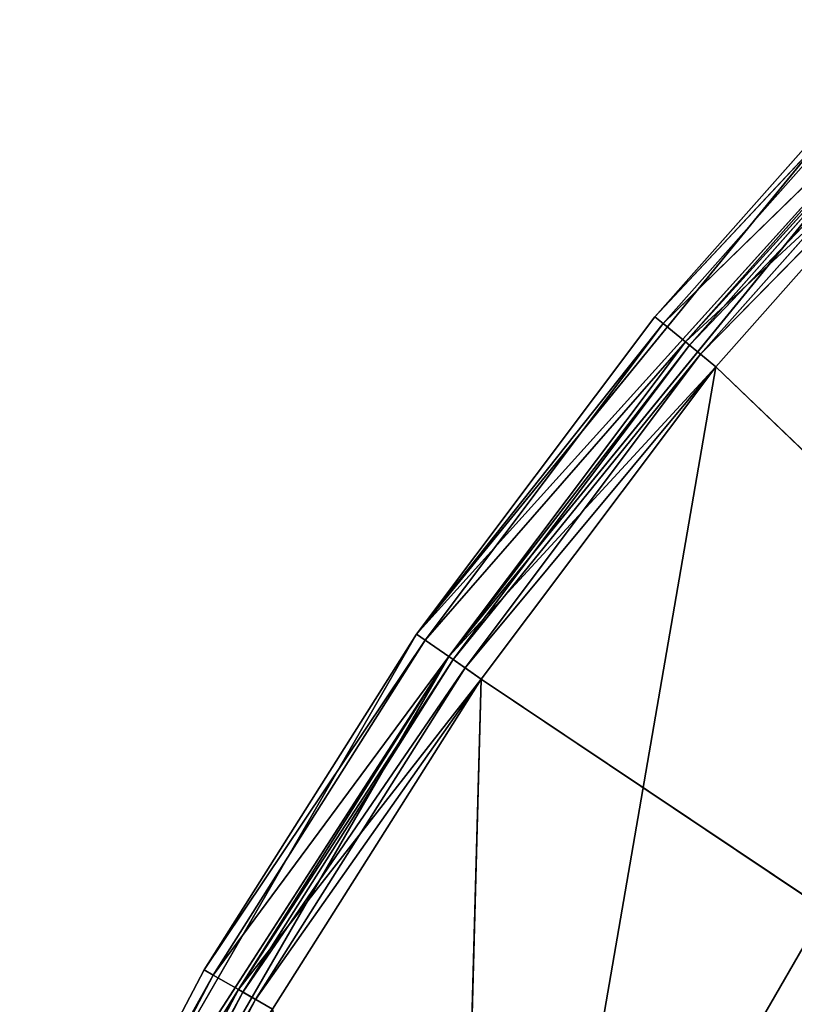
# Model space of a CAD drawing. Extents: x 0.2 to 45.2, y -45.2 to 0.
# Tile 15 of 106: x 13.7 to 15.3, y -17.8 to -15.8. Entities that reach past the tile are written whole.
import ezdxf

# ---------------------------------------------------------------- set-up
doc = ezdxf.new("R2010")
doc.units = 0
doc.header["$LTSCALE"] = 2.54
doc.layers.get('0').update_dxf_attribs({"color": 13, "linetype": 'CONTINUOUS'})

# ---------------------------------------------------------------- blocks, each defined once
blk = doc.blocks.new('CIRCOLO-LED-10813-10863_ST')
at = {"color": 0}
for p, q in [((14.2233, 101.0002, 17.805), (14.1541, 100.9788, 17.765)), ((14.2233, 101.0002, 17.805), (14.1541, 100.9788, 17.765)), ((14.6469, 101.0002, 17.1352), (14.1541, 100.9788, 17.765)), ((14.6469, 101.0002, 17.1352), (14.1541, 100.9788, 17.765)), ((14.6469, 101.0002, 17.1352), (14.2233, 101.0002, 17.805)), ((14.6469, 101.0002, 17.1352), (14.2233, 101.0002, 17.805)), ((15.1229, 101.0002, 16.5017), (14.5779, 101.0002, 19.6577)), ((15.1229, 101.0002, 16.5017), (14.5779, 101.0002, 19.6577)), ((14.6469, 101.0002, 17.1352), (14.5779, 101.0002, 19.6577)), ((14.6469, 101.0002, 17.1352), (14.5779, 101.0002, 19.6577)), ((14.6469, 101.0002, 17.1352), (14.581, 100.9788, 17.0898)), ((14.6469, 101.0002, 17.1352), (14.581, 100.9788, 17.0898)), ((15.1229, 101.0002, 16.5017), (14.581, 100.9788, 17.0898)), ((15.1229, 101.0002, 16.5017), (14.581, 100.9788, 17.0898)), ((15.1229, 101.0002, 16.5017), (14.6469, 101.0002, 17.1352)), ((15.1229, 101.0002, 16.5017), (14.6469, 101.0002, 17.1352)), ((15.1229, 101.0002, 16.5017), (15.0609, 100.9788, 16.4511)), ((15.1229, 101.0002, 16.5017), (15.0609, 100.9788, 16.4511)), ((15.6484, 101.0002, 15.9086), (15.0609, 100.9788, 16.4511)), ((15.6484, 101.0002, 15.9086), (15.0609, 100.9788, 16.4511)), ((15.6484, 101.0002, 15.9086), (15.1229, 101.0002, 16.5017)), ((15.1229, 101.0002, 16.5017), (18.4104, 101.0002, 19.6577)), ((15.1229, 101.0002, 16.5017), (18.4104, 101.0002, 19.6577)), ((15.6484, 101.0002, 15.9086), (15.1229, 101.0002, 16.5017)), ((14.1541, 100.9788, 17.765), (13.7299, 100.9202, 18.4473)), ((14.1541, 100.9788, 17.765), (13.7299, 100.9202, 18.4473)), ((13.7828, 100.9788, 18.4724), (14.1541, 100.9788, 17.765)), ((13.7828, 100.9788, 18.4724), (14.1541, 100.9788, 17.765)), ((14.1541, 100.9788, 17.765), (14.1033, 100.9202, 17.7357)), ((14.1541, 100.9788, 17.765), (14.1033, 100.9202, 17.7357)), ((14.581, 100.9788, 17.0898), (14.1033, 100.9202, 17.7357)), ((14.581, 100.9788, 17.0898), (14.1033, 100.9202, 17.7357)), ((14.1541, 100.9788, 17.765), (14.581, 100.9788, 17.0898)), ((14.1541, 100.9788, 17.765), (14.581, 100.9788, 17.0898)), ((14.581, 100.9788, 17.0898), (14.5328, 100.9202, 17.0565)), ((14.581, 100.9788, 17.0898), (14.5328, 100.9202, 17.0565)), ((15.0609, 100.9788, 16.4511), (14.5328, 100.9202, 17.0565)), ((15.0609, 100.9788, 16.4511), (14.5328, 100.9202, 17.0565)), ((14.581, 100.9788, 17.0898), (15.0609, 100.9788, 16.4511)), ((14.581, 100.9788, 17.0898), (15.0609, 100.9788, 16.4511)), ((15.0609, 100.9788, 16.4511), (15.0156, 100.9202, 16.4141)), ((15.0609, 100.9788, 16.4511), (15.0156, 100.9202, 16.4141)), ((15.5907, 100.9788, 15.8532), (15.0156, 100.9202, 16.4141)), ((15.5907, 100.9788, 15.8532), (15.0156, 100.9202, 16.4141)), ((15.0609, 100.9788, 16.4511), (15.5907, 100.9788, 15.8532)), ((15.0609, 100.9788, 16.4511), (15.5907, 100.9788, 15.8532)), ((14.1033, 100.9202, 17.7357), (13.7105, 100.8402, 18.4381)), ((14.1033, 100.9202, 17.7357), (13.7105, 100.8402, 18.4381)), ((13.7299, 100.9202, 18.4473), (14.1033, 100.9202, 17.7357)), ((13.7299, 100.9202, 18.4473), (14.1033, 100.9202, 17.7357)), ((13.7925, 100.8802, 18.477), (14.1887, 100.9095, 17.785)), ((13.7925, 100.8802, 18.477), (14.1887, 100.9095, 17.785)), ((14.1887, 100.9095, 17.785), (13.8189, 100.9095, 18.4895)), ((14.1887, 100.9095, 17.785), (13.8189, 100.9095, 18.4895)), ((14.1033, 100.9202, 17.7357), (14.0848, 100.8402, 17.725)), ((14.1033, 100.9202, 17.7357), (14.0848, 100.8402, 17.725)), ((14.5328, 100.9202, 17.0565), (14.0848, 100.8402, 17.725)), ((14.5328, 100.9202, 17.0565), (14.0848, 100.8402, 17.725)), ((14.1033, 100.9202, 17.7357), (14.5328, 100.9202, 17.0565)), ((14.1033, 100.9202, 17.7357), (14.5328, 100.9202, 17.0565)), ((14.1633, 100.8802, 17.7704), (14.1887, 100.9095, 17.785)), ((14.1633, 100.8802, 17.7704), (14.1887, 100.9095, 17.785)), ((14.1633, 100.8802, 17.7704), (14.6139, 100.9095, 17.1125)), ((14.1633, 100.8802, 17.7704), (14.6139, 100.9095, 17.1125)), ((14.1887, 100.9095, 17.785), (14.2233, 100.9202, 17.805)), ((14.1887, 100.9095, 17.785), (14.2233, 100.9202, 17.805)), ((14.1887, 100.9095, 17.785), (14.6469, 100.9202, 17.1352)), ((14.1887, 100.9095, 17.785), (14.6469, 100.9202, 17.1352)), ((14.6139, 100.9095, 17.1125), (14.1887, 100.9095, 17.785)), ((14.6139, 100.9095, 17.1125), (14.1887, 100.9095, 17.785)), ((14.2233, 100.9202, 17.805), (14.6469, 100.9202, 17.1352)), ((14.2233, 100.9202, 17.805), (14.6469, 100.9202, 17.1352)), ((14.5328, 100.9202, 17.0565), (14.5152, 100.8402, 17.0444)), ((14.5328, 100.9202, 17.0565), (14.5152, 100.8402, 17.0444)), ((15.0156, 100.9202, 16.4141), (14.5152, 100.8402, 17.0444)), ((15.0156, 100.9202, 16.4141), (14.5152, 100.8402, 17.0444)), ((14.5328, 100.9202, 17.0565), (15.0156, 100.9202, 16.4141)), ((14.5328, 100.9202, 17.0565), (15.0156, 100.9202, 16.4141)), ((14.6469, 100.9202, 17.1352), (14.5779, 100.9202, 19.6577)), ((14.6469, 100.9202, 17.1352), (14.5779, 100.9202, 19.6577)), ((14.5898, 100.8802, 17.0959), (14.6139, 100.9095, 17.1125)), ((14.5898, 100.8802, 17.0959), (14.6139, 100.9095, 17.1125)), ((14.5898, 100.8802, 17.0959), (15.0919, 100.9095, 16.4764)), ((14.5898, 100.8802, 17.0959), (15.0919, 100.9095, 16.4764)), ((14.6139, 100.9095, 17.1125), (14.6469, 100.9202, 17.1352)), ((14.6139, 100.9095, 17.1125), (14.6469, 100.9202, 17.1352)), ((14.6139, 100.9095, 17.1125), (15.1229, 100.9202, 16.5017)), ((14.6139, 100.9095, 17.1125), (15.1229, 100.9202, 16.5017)), ((15.0919, 100.9095, 16.4764), (14.6139, 100.9095, 17.1125)), ((15.0919, 100.9095, 16.4764), (14.6139, 100.9095, 17.1125)), ((14.6469, 100.9202, 17.1352), (15.1229, 100.9202, 16.5017)), ((18.4104, 100.9202, 19.6577), (14.6469, 100.9202, 17.1352)), ((18.4104, 100.9202, 19.6577), (14.6469, 100.9202, 17.1352)), ((14.6469, 100.9202, 17.1352), (15.1229, 100.9202, 16.5017)), ((15.0156, 100.9202, 16.4141), (14.999, 100.8402, 16.4005)), ((15.0156, 100.9202, 16.4141), (14.999, 100.8402, 16.4005)), ((15.5485, 100.9202, 15.8126), (14.999, 100.8402, 16.4005)), ((15.5485, 100.9202, 15.8126), (14.999, 100.8402, 16.4005)), ((15.0156, 100.9202, 16.4141), (15.5485, 100.9202, 15.8126)), ((15.0156, 100.9202, 16.4141), (15.5485, 100.9202, 15.8126)), ((15.0692, 100.8802, 16.4579), (15.0919, 100.9095, 16.4764)), ((15.0692, 100.8802, 16.4579), (15.0919, 100.9095, 16.4764)), ((15.0692, 100.8802, 16.4579), (15.6195, 100.9095, 15.8809)), ((15.0692, 100.8802, 16.4579), (15.6195, 100.9095, 15.8809)), ((15.0919, 100.9095, 16.4764), (15.1229, 100.9202, 16.5017)), ((15.0919, 100.9095, 16.4764), (15.1229, 100.9202, 16.5017)), ((15.0919, 100.9095, 16.4764), (15.6484, 100.9202, 15.9086)), ((15.0919, 100.9095, 16.4764), (15.6484, 100.9202, 15.9086)), ((15.6195, 100.9095, 15.8809), (15.0919, 100.9095, 16.4764)), ((15.6195, 100.9095, 15.8809), (15.0919, 100.9095, 16.4764)), ((15.1229, 100.9202, 16.5017), (18.4104, 100.9202, 19.6577)), ((15.1229, 100.9202, 16.5017), (18.4104, 100.9202, 19.6577)), ((15.1229, 100.9202, 16.5017), (15.6484, 100.9202, 15.9086)), ((15.1229, 100.9202, 16.5017), (15.6484, 100.9202, 15.9086)), ((13.7828, 100.8402, 18.4724), (14.1633, 100.8802, 17.7704)), ((13.7828, 100.8402, 18.4724), (14.1633, 100.8802, 17.7704)), ((14.1633, 100.8802, 17.7704), (13.7925, 100.8802, 18.477)), ((14.1633, 100.8802, 17.7704), (13.7925, 100.8802, 18.477)), ((14.1541, 100.8402, 17.765), (14.1633, 100.8802, 17.7704)), ((14.1541, 100.8402, 17.765), (14.1633, 100.8802, 17.7704)), ((14.1541, 100.8402, 17.765), (14.5898, 100.8802, 17.0959)), ((14.1541, 100.8402, 17.765), (14.5898, 100.8802, 17.0959)), ((14.5898, 100.8802, 17.0959), (14.1633, 100.8802, 17.7704)), ((14.5898, 100.8802, 17.0959), (14.1633, 100.8802, 17.7704)), ((14.581, 100.8402, 17.0898), (14.5898, 100.8802, 17.0959)), ((14.581, 100.8402, 17.0898), (14.5898, 100.8802, 17.0959)), ((14.581, 100.8402, 17.0898), (15.0692, 100.8802, 16.4579)), ((14.581, 100.8402, 17.0898), (15.0692, 100.8802, 16.4579)), ((15.0692, 100.8802, 16.4579), (14.5898, 100.8802, 17.0959)), ((15.0692, 100.8802, 16.4579), (14.5898, 100.8802, 17.0959)), ((15.0609, 100.8402, 16.4511), (15.0692, 100.8802, 16.4579)), ((15.0609, 100.8402, 16.4511), (15.0692, 100.8802, 16.4579)), ((15.0609, 100.8402, 16.4511), (15.5984, 100.8802, 15.8606)), ((15.0609, 100.8402, 16.4511), (15.5984, 100.8802, 15.8606)), ((15.5984, 100.8802, 15.8606), (15.0692, 100.8802, 16.4579)), ((15.5984, 100.8802, 15.8606), (15.0692, 100.8802, 16.4579)), ((13.7105, 98.3002, 18.4381), (14.0848, 100.8402, 17.725)), ((13.7105, 100.8402, 18.4381), (14.0848, 100.8402, 17.725)), ((13.7105, 98.3002, 18.4381), (14.0848, 100.8402, 17.725)), ((13.7105, 100.8402, 18.4381), (14.0848, 100.8402, 17.725)), ((14.1541, 100.8402, 17.765), (13.7828, 98.3002, 18.4724)), ((14.1541, 100.8402, 17.765), (13.7828, 98.3002, 18.4724)), ((14.1541, 100.8402, 17.765), (13.7828, 100.8402, 18.4724)), ((14.1541, 100.8402, 17.765), (13.7828, 100.8402, 18.4724)), ((14.0848, 100.8402, 17.725), (14.5152, 98.3002, 17.0444)), ((14.0848, 100.8402, 17.725), (14.5152, 98.3002, 17.0444)), ((14.0848, 100.8402, 17.725), (14.5152, 100.8402, 17.0444)), ((14.0848, 100.8402, 17.725), (14.5152, 100.8402, 17.0444)), ((14.581, 98.3002, 17.0898), (14.1541, 100.8402, 17.765)), ((14.581, 100.8402, 17.0898), (14.1541, 100.8402, 17.765)), ((14.581, 98.3002, 17.0898), (14.1541, 100.8402, 17.765)), ((14.581, 100.8402, 17.0898), (14.1541, 100.8402, 17.765)), ((14.5152, 98.3002, 17.0444), (14.999, 100.8402, 16.4005)), ((14.5152, 100.8402, 17.0444), (14.5152, 98.3002, 17.0444)), ((14.5152, 100.8402, 17.0444), (14.5152, 98.3002, 17.0444)), ((14.5152, 100.8402, 17.0444), (14.999, 100.8402, 16.4005)), ((14.5152, 98.3002, 17.0444), (14.999, 100.8402, 16.4005)), ((14.5152, 100.8402, 17.0444), (14.999, 100.8402, 16.4005)), ((15.0609, 100.8402, 16.4511), (14.581, 98.3002, 17.0898)), ((15.0609, 100.8402, 16.4511), (14.581, 98.3002, 17.0898)), ((15.0609, 100.8402, 16.4511), (14.581, 100.8402, 17.0898)), ((14.581, 100.8402, 17.0898), (14.581, 98.3002, 17.0898)), ((14.581, 100.8402, 17.0898), (14.581, 98.3002, 17.0898)), ((15.0609, 100.8402, 16.4511), (14.581, 100.8402, 17.0898)), ((14.999, 100.8402, 16.4005), (15.533, 98.3002, 15.7978)), ((14.999, 100.8402, 16.4005), (15.533, 98.3002, 15.7978)), ((14.999, 100.8402, 16.4005), (15.533, 100.8402, 15.7978)), ((14.999, 100.8402, 16.4005), (15.533, 100.8402, 15.7978)), ((15.5907, 98.3002, 15.8532), (15.0609, 100.8402, 16.4511)), ((15.5907, 100.8402, 15.8532), (15.0609, 100.8402, 16.4511)), ((15.5907, 98.3002, 15.8532), (15.0609, 100.8402, 16.4511)), ((15.5907, 100.8402, 15.8532), (15.0609, 100.8402, 16.4511)), ((14.614, 98.4002, 18.8668), (15.3382, 98.4002, 17.6124)), ((15.3382, 98.4002, 17.6124), (14.614, 98.3002, 18.8668)), ((15.3382, 98.4002, 17.6124), (14.614, 98.3002, 18.8668)), ((14.614, 98.4002, 18.8668), (15.3382, 98.4002, 17.6124)), ((13.7105, 98.3002, 18.4381), (14.581, 98.3002, 17.0898)), ((13.7105, 98.3002, 18.4381), (14.581, 98.3002, 17.0898)), ((13.7105, 98.3002, 18.4381), (14.5152, 98.3002, 17.0444)), ((13.7105, 98.3002, 18.4381), (14.5152, 98.3002, 17.0444)), ((14.581, 98.3002, 17.0898), (13.7828, 98.3002, 18.4724)), ((14.581, 98.3002, 17.0898), (13.7828, 98.3002, 18.4724)), ((14.5152, 98.3002, 17.0444), (14.581, 98.3002, 17.0898)), ((14.5152, 98.3002, 17.0444), (14.581, 98.3002, 17.0898)), ((14.5152, 98.3002, 17.0444), (15.5907, 98.3002, 15.8532)), ((14.5152, 98.3002, 17.0444), (15.5907, 98.3002, 15.8532)), ((14.5152, 98.3002, 17.0444), (15.533, 98.3002, 15.7978)), ((14.5152, 98.3002, 17.0444), (15.533, 98.3002, 15.7978)), ((15.5907, 98.3002, 15.8532), (14.581, 98.3002, 17.0898)), ((15.5907, 98.3002, 15.8532), (14.581, 98.3002, 17.0898)), ((15.3382, 98.3002, 17.6124), (14.614, 98.3002, 18.8668)), ((15.3382, 98.3002, 17.6124), (14.614, 98.3002, 18.8668))]:
    blk.add_line(p, q, dxfattribs=at)
mesh = blk.add_polyface(dxfattribs=at)
corners = [(13.7828, 100.9788, 18.4724), (14.2233, 101.0002, 17.805), (14.1541, 100.9788, 17.765)]
mesh.append_faces([[corners[k] for k in face] for face in [(0, 1, 2)]], dxfattribs={"color": 0})
mesh = blk.add_polyface(dxfattribs=at)
corners = [(14.2233, 101.0002, 17.805), (14.6469, 101.0002, 17.1352), (14.1541, 100.9788, 17.765)]
mesh.append_faces([[corners[k] for k in face] for face in [(0, 1, 2)]], dxfattribs={"color": 0})
mesh = blk.add_polyface(dxfattribs=at)
corners = [(14.1541, 100.9788, 17.765), (14.6469, 101.0002, 17.1352), (14.581, 100.9788, 17.0898)]
mesh.append_faces([[corners[k] for k in face] for face in [(0, 1, 2)]], dxfattribs={"color": 0})
mesh = blk.add_polyface(dxfattribs=at)
corners = [(14.5779, 101.0002, 19.6577), (14.6469, 101.0002, 17.1352), (14.2233, 101.0002, 17.805)]
mesh.append_faces([[corners[k] for k in face] for face in [(0, 1, 2)]], dxfattribs={"color": 0})
mesh = blk.add_polyface(dxfattribs=at)
corners = [(18.4104, 101.0002, 19.6577), (15.1229, 101.0002, 16.5017), (14.5779, 101.0002, 19.6577)]
mesh.append_faces([[corners[k] for k in face] for face in [(0, 1, 2)]], dxfattribs={"color": 0})
mesh = blk.add_polyface(dxfattribs=at)
corners = [(14.5779, 101.0002, 19.6577), (15.1229, 101.0002, 16.5017), (14.6469, 101.0002, 17.1352)]
mesh.append_faces([[corners[k] for k in face] for face in [(0, 1, 2)]], dxfattribs={"color": 0})
mesh = blk.add_polyface(dxfattribs=at)
corners = [(14.6469, 101.0002, 17.1352), (15.1229, 101.0002, 16.5017), (14.581, 100.9788, 17.0898)]
mesh.append_faces([[corners[k] for k in face] for face in [(0, 1, 2)]], dxfattribs={"color": 0})
mesh = blk.add_polyface(dxfattribs=at)
corners = [(14.581, 100.9788, 17.0898), (15.1229, 101.0002, 16.5017), (15.0609, 100.9788, 16.4511)]
mesh.append_faces([[corners[k] for k in face] for face in [(0, 1, 2)]], dxfattribs={"color": 0})
mesh = blk.add_polyface(dxfattribs=at)
corners = [(15.1229, 101.0002, 16.5017), (15.6484, 101.0002, 15.9086), (15.0609, 100.9788, 16.4511)]
mesh.append_faces([[corners[k] for k in face] for face in [(0, 1, 2)]], dxfattribs={"color": 0})
mesh = blk.add_polyface(dxfattribs=at)
corners = [(15.0609, 100.9788, 16.4511), (15.6484, 101.0002, 15.9086), (15.5907, 100.9788, 15.8532)]
mesh.append_faces([[corners[k] for k in face] for face in [(0, 1, 2)]], dxfattribs={"color": 0})
mesh = blk.add_polyface(dxfattribs=at)
corners = [(18.4104, 101.0002, 19.6577), (15.6484, 101.0002, 15.9086), (15.1229, 101.0002, 16.5017)]
mesh.append_faces([[corners[k] for k in face] for face in [(0, 1, 2)]], dxfattribs={"color": 0})
mesh = blk.add_polyface(dxfattribs=at)
corners = [(13.7828, 100.9788, 18.4724), (14.1541, 100.9788, 17.765), (13.7299, 100.9202, 18.4473)]
mesh.append_faces([[corners[k] for k in face] for face in [(0, 1, 2)]], dxfattribs={"color": 0})
mesh = blk.add_polyface(dxfattribs=at)
corners = [(13.7299, 100.9202, 18.4473), (14.1541, 100.9788, 17.765), (14.1033, 100.9202, 17.7357)]
mesh.append_faces([[corners[k] for k in face] for face in [(0, 1, 2)]], dxfattribs={"color": 0})
mesh = blk.add_polyface(dxfattribs=at)
corners = [(14.1541, 100.9788, 17.765), (14.581, 100.9788, 17.0898), (14.1033, 100.9202, 17.7357)]
mesh.append_faces([[corners[k] for k in face] for face in [(0, 1, 2)]], dxfattribs={"color": 0})
mesh = blk.add_polyface(dxfattribs=at)
corners = [(14.1033, 100.9202, 17.7357), (14.581, 100.9788, 17.0898), (14.5328, 100.9202, 17.0565)]
mesh.append_faces([[corners[k] for k in face] for face in [(0, 1, 2)]], dxfattribs={"color": 0})
mesh = blk.add_polyface(dxfattribs=at)
corners = [(14.581, 100.9788, 17.0898), (15.0609, 100.9788, 16.4511), (14.5328, 100.9202, 17.0565)]
mesh.append_faces([[corners[k] for k in face] for face in [(0, 1, 2)]], dxfattribs={"color": 0})
mesh = blk.add_polyface(dxfattribs=at)
corners = [(14.5328, 100.9202, 17.0565), (15.0609, 100.9788, 16.4511), (15.0156, 100.9202, 16.4141)]
mesh.append_faces([[corners[k] for k in face] for face in [(0, 1, 2)]], dxfattribs={"color": 0})
mesh = blk.add_polyface(dxfattribs=at)
corners = [(15.0609, 100.9788, 16.4511), (15.5907, 100.9788, 15.8532), (15.0156, 100.9202, 16.4141)]
mesh.append_faces([[corners[k] for k in face] for face in [(0, 1, 2)]], dxfattribs={"color": 0})
mesh = blk.add_polyface(dxfattribs=at)
corners = [(15.0156, 100.9202, 16.4141), (15.5907, 100.9788, 15.8532), (15.5485, 100.9202, 15.8126)]
mesh.append_faces([[corners[k] for k in face] for face in [(0, 1, 2)]], dxfattribs={"color": 0})
mesh = blk.add_polyface(dxfattribs=at)
corners = [(14.1033, 100.9202, 17.7357), (13.7105, 100.8402, 18.4381), (13.7299, 100.9202, 18.4473)]
mesh.append_faces([[corners[k] for k in face] for face in [(0, 1, 2)]], dxfattribs={"color": 0})
mesh = blk.add_polyface(dxfattribs=at)
corners = [(14.1033, 100.9202, 17.7357), (14.0848, 100.8402, 17.725), (13.7105, 100.8402, 18.4381)]
mesh.append_faces([[corners[k] for k in face] for face in [(0, 1, 2)]], dxfattribs={"color": 0})
mesh = blk.add_polyface(dxfattribs=at)
corners = [(13.8189, 100.9095, 18.4895), (13.7925, 100.8802, 18.477), (14.1887, 100.9095, 17.785)]
mesh.append_faces([[corners[k] for k in face] for face in [(0, 1, 2)]], dxfattribs={"color": 0})
mesh = blk.add_polyface(dxfattribs=at)
corners = [(13.7925, 100.8802, 18.477), (14.1633, 100.8802, 17.7704), (14.1887, 100.9095, 17.785)]
mesh.append_faces([[corners[k] for k in face] for face in [(0, 1, 2)]], dxfattribs={"color": 0})
mesh = blk.add_polyface(dxfattribs=at)
corners = [(13.8189, 100.9095, 18.4895), (14.1887, 100.9095, 17.785), (14.2233, 100.9202, 17.805)]
mesh.append_faces([[corners[k] for k in face] for face in [(0, 1, 2)]], dxfattribs={"color": 0})
mesh = blk.add_polyface(dxfattribs=at)
corners = [(14.5328, 100.9202, 17.0565), (14.0848, 100.8402, 17.725), (14.1033, 100.9202, 17.7357)]
mesh.append_faces([[corners[k] for k in face] for face in [(0, 1, 2)]], dxfattribs={"color": 0})
mesh = blk.add_polyface(dxfattribs=at)
corners = [(14.5328, 100.9202, 17.0565), (14.5152, 100.8402, 17.0444), (14.0848, 100.8402, 17.725)]
mesh.append_faces([[corners[k] for k in face] for face in [(0, 1, 2)]], dxfattribs={"color": 0})
mesh = blk.add_polyface(dxfattribs=at)
corners = [(14.1887, 100.9095, 17.785), (14.1633, 100.8802, 17.7704), (14.6139, 100.9095, 17.1125)]
mesh.append_faces([[corners[k] for k in face] for face in [(0, 1, 2)]], dxfattribs={"color": 0})
mesh = blk.add_polyface(dxfattribs=at)
corners = [(14.1633, 100.8802, 17.7704), (14.5898, 100.8802, 17.0959), (14.6139, 100.9095, 17.1125)]
mesh.append_faces([[corners[k] for k in face] for face in [(0, 1, 2)]], dxfattribs={"color": 0})
mesh = blk.add_polyface(dxfattribs=at)
corners = [(14.2233, 100.9202, 17.805), (14.1887, 100.9095, 17.785), (14.6469, 100.9202, 17.1352)]
mesh.append_faces([[corners[k] for k in face] for face in [(0, 1, 2)]], dxfattribs={"color": 0})
mesh = blk.add_polyface(dxfattribs=at)
corners = [(14.1887, 100.9095, 17.785), (14.6139, 100.9095, 17.1125), (14.6469, 100.9202, 17.1352)]
mesh.append_faces([[corners[k] for k in face] for face in [(0, 1, 2)]], dxfattribs={"color": 0})
mesh = blk.add_polyface(dxfattribs=at)
corners = [(14.5779, 100.9202, 19.6577), (14.2233, 100.9202, 17.805), (14.6469, 100.9202, 17.1352)]
mesh.append_faces([[corners[k] for k in face] for face in [(0, 1, 2)]], dxfattribs={"color": 0})
mesh = blk.add_polyface(dxfattribs=at)
corners = [(15.0156, 100.9202, 16.4141), (14.5152, 100.8402, 17.0444), (14.5328, 100.9202, 17.0565)]
mesh.append_faces([[corners[k] for k in face] for face in [(0, 1, 2)]], dxfattribs={"color": 0})
mesh = blk.add_polyface(dxfattribs=at)
corners = [(15.0156, 100.9202, 16.4141), (14.999, 100.8402, 16.4005), (14.5152, 100.8402, 17.0444)]
mesh.append_faces([[corners[k] for k in face] for face in [(0, 1, 2)]], dxfattribs={"color": 0})
mesh = blk.add_polyface(dxfattribs=at)
corners = [(14.5779, 100.9202, 19.6577), (14.6469, 100.9202, 17.1352), (18.4104, 100.9202, 19.6577)]
mesh.append_faces([[corners[k] for k in face] for face in [(0, 1, 2)]], dxfattribs={"color": 0})
mesh = blk.add_polyface(dxfattribs=at)
corners = [(14.6139, 100.9095, 17.1125), (14.5898, 100.8802, 17.0959), (15.0919, 100.9095, 16.4764)]
mesh.append_faces([[corners[k] for k in face] for face in [(0, 1, 2)]], dxfattribs={"color": 0})
mesh = blk.add_polyface(dxfattribs=at)
corners = [(14.5898, 100.8802, 17.0959), (15.0692, 100.8802, 16.4579), (15.0919, 100.9095, 16.4764)]
mesh.append_faces([[corners[k] for k in face] for face in [(0, 1, 2)]], dxfattribs={"color": 0})
mesh = blk.add_polyface(dxfattribs=at)
corners = [(14.6469, 100.9202, 17.1352), (14.6139, 100.9095, 17.1125), (15.1229, 100.9202, 16.5017)]
mesh.append_faces([[corners[k] for k in face] for face in [(0, 1, 2)]], dxfattribs={"color": 0})
mesh = blk.add_polyface(dxfattribs=at)
corners = [(14.6139, 100.9095, 17.1125), (15.0919, 100.9095, 16.4764), (15.1229, 100.9202, 16.5017)]
mesh.append_faces([[corners[k] for k in face] for face in [(0, 1, 2)]], dxfattribs={"color": 0})
mesh = blk.add_polyface(dxfattribs=at)
corners = [(18.4104, 100.9202, 19.6577), (14.6469, 100.9202, 17.1352), (15.1229, 100.9202, 16.5017)]
mesh.append_faces([[corners[k] for k in face] for face in [(0, 1, 2)]], dxfattribs={"color": 0})
mesh = blk.add_polyface(dxfattribs=at)
corners = [(15.5485, 100.9202, 15.8126), (14.999, 100.8402, 16.4005), (15.0156, 100.9202, 16.4141)]
mesh.append_faces([[corners[k] for k in face] for face in [(0, 1, 2)]], dxfattribs={"color": 0})
mesh = blk.add_polyface(dxfattribs=at)
corners = [(15.5485, 100.9202, 15.8126), (15.533, 100.8402, 15.7978), (14.999, 100.8402, 16.4005)]
mesh.append_faces([[corners[k] for k in face] for face in [(0, 1, 2)]], dxfattribs={"color": 0})
mesh = blk.add_polyface(dxfattribs=at)
corners = [(15.0919, 100.9095, 16.4764), (15.0692, 100.8802, 16.4579), (15.6195, 100.9095, 15.8809)]
mesh.append_faces([[corners[k] for k in face] for face in [(0, 1, 2)]], dxfattribs={"color": 0})
mesh = blk.add_polyface(dxfattribs=at)
corners = [(15.0692, 100.8802, 16.4579), (15.5984, 100.8802, 15.8606), (15.6195, 100.9095, 15.8809)]
mesh.append_faces([[corners[k] for k in face] for face in [(0, 1, 2)]], dxfattribs={"color": 0})
mesh = blk.add_polyface(dxfattribs=at)
corners = [(15.1229, 100.9202, 16.5017), (15.0919, 100.9095, 16.4764), (15.6484, 100.9202, 15.9086)]
mesh.append_faces([[corners[k] for k in face] for face in [(0, 1, 2)]], dxfattribs={"color": 0})
mesh = blk.add_polyface(dxfattribs=at)
corners = [(15.0919, 100.9095, 16.4764), (15.6195, 100.9095, 15.8809), (15.6484, 100.9202, 15.9086)]
mesh.append_faces([[corners[k] for k in face] for face in [(0, 1, 2)]], dxfattribs={"color": 0})
mesh = blk.add_polyface(dxfattribs=at)
corners = [(18.4104, 100.9202, 19.6577), (15.1229, 100.9202, 16.5017), (15.6484, 100.9202, 15.9086)]
mesh.append_faces([[corners[k] for k in face] for face in [(0, 1, 2)]], dxfattribs={"color": 0})
mesh = blk.add_polyface(dxfattribs=at)
corners = [(13.7925, 100.8802, 18.477), (13.7828, 100.8402, 18.4724), (14.1633, 100.8802, 17.7704)]
mesh.append_faces([[corners[k] for k in face] for face in [(0, 1, 2)]], dxfattribs={"color": 0})
mesh = blk.add_polyface(dxfattribs=at)
corners = [(14.1633, 100.8802, 17.7704), (13.7828, 100.8402, 18.4724), (14.1541, 100.8402, 17.765)]
mesh.append_faces([[corners[k] for k in face] for face in [(0, 1, 2)]], dxfattribs={"color": 0})
mesh = blk.add_polyface(dxfattribs=at)
corners = [(14.1633, 100.8802, 17.7704), (14.1541, 100.8402, 17.765), (14.5898, 100.8802, 17.0959)]
mesh.append_faces([[corners[k] for k in face] for face in [(0, 1, 2)]], dxfattribs={"color": 0})
mesh = blk.add_polyface(dxfattribs=at)
corners = [(14.5898, 100.8802, 17.0959), (14.1541, 100.8402, 17.765), (14.581, 100.8402, 17.0898)]
mesh.append_faces([[corners[k] for k in face] for face in [(0, 1, 2)]], dxfattribs={"color": 0})
mesh = blk.add_polyface(dxfattribs=at)
corners = [(14.5898, 100.8802, 17.0959), (14.581, 100.8402, 17.0898), (15.0692, 100.8802, 16.4579)]
mesh.append_faces([[corners[k] for k in face] for face in [(0, 1, 2)]], dxfattribs={"color": 0})
mesh = blk.add_polyface(dxfattribs=at)
corners = [(15.0692, 100.8802, 16.4579), (14.581, 100.8402, 17.0898), (15.0609, 100.8402, 16.4511)]
mesh.append_faces([[corners[k] for k in face] for face in [(0, 1, 2)]], dxfattribs={"color": 0})
mesh = blk.add_polyface(dxfattribs=at)
corners = [(15.0692, 100.8802, 16.4579), (15.0609, 100.8402, 16.4511), (15.5984, 100.8802, 15.8606)]
mesh.append_faces([[corners[k] for k in face] for face in [(0, 1, 2)]], dxfattribs={"color": 0})
mesh = blk.add_polyface(dxfattribs=at)
corners = [(15.5984, 100.8802, 15.8606), (15.0609, 100.8402, 16.4511), (15.5907, 100.8402, 15.8532)]
mesh.append_faces([[corners[k] for k in face] for face in [(0, 1, 2)]], dxfattribs={"color": 0})
mesh = blk.add_polyface(dxfattribs=at)
corners = [(14.0848, 100.8402, 17.725), (14.5152, 98.3002, 17.0444), (13.7105, 98.3002, 18.4381)]
mesh.append_faces([[corners[k] for k in face] for face in [(0, 1, 2)]], dxfattribs={"color": 0})
mesh = blk.add_polyface(dxfattribs=at)
corners = [(14.0848, 100.8402, 17.725), (13.7105, 98.3002, 18.4381), (13.7105, 100.8402, 18.4381)]
mesh.append_faces([[corners[k] for k in face] for face in [(0, 1, 2)]], dxfattribs={"color": 0})
mesh = blk.add_polyface(dxfattribs=at)
corners = [(14.1541, 100.8402, 17.765), (13.7828, 98.3002, 18.4724), (14.581, 98.3002, 17.0898)]
mesh.append_faces([[corners[k] for k in face] for face in [(0, 1, 2)]], dxfattribs={"color": 0})
mesh = blk.add_polyface(dxfattribs=at)
corners = [(13.7828, 100.8402, 18.4724), (13.7828, 98.3002, 18.4724), (14.1541, 100.8402, 17.765)]
mesh.append_faces([[corners[k] for k in face] for face in [(0, 1, 2)]], dxfattribs={"color": 0})
mesh = blk.add_polyface(dxfattribs=at)
corners = [(14.5152, 100.8402, 17.0444), (14.5152, 98.3002, 17.0444), (14.0848, 100.8402, 17.725)]
mesh.append_faces([[corners[k] for k in face] for face in [(0, 1, 2)]], dxfattribs={"color": 0})
mesh = blk.add_polyface(dxfattribs=at)
corners = [(14.1541, 100.8402, 17.765), (14.581, 98.3002, 17.0898), (14.581, 100.8402, 17.0898)]
mesh.append_faces([[corners[k] for k in face] for face in [(0, 1, 2)]], dxfattribs={"color": 0})
mesh = blk.add_polyface(dxfattribs=at)
corners = [(14.999, 100.8402, 16.4005), (15.533, 98.3002, 15.7978), (14.5152, 98.3002, 17.0444)]
mesh.append_faces([[corners[k] for k in face] for face in [(0, 1, 2)]], dxfattribs={"color": 0})
mesh = blk.add_polyface(dxfattribs=at)
corners = [(14.999, 100.8402, 16.4005), (14.5152, 98.3002, 17.0444), (14.5152, 100.8402, 17.0444)]
mesh.append_faces([[corners[k] for k in face] for face in [(0, 1, 2)]], dxfattribs={"color": 0})
mesh = blk.add_polyface(dxfattribs=at)
corners = [(15.0609, 100.8402, 16.4511), (14.581, 98.3002, 17.0898), (15.5907, 98.3002, 15.8532)]
mesh.append_faces([[corners[k] for k in face] for face in [(0, 1, 2)]], dxfattribs={"color": 0})
mesh = blk.add_polyface(dxfattribs=at)
corners = [(14.581, 100.8402, 17.0898), (14.581, 98.3002, 17.0898), (15.0609, 100.8402, 16.4511)]
mesh.append_faces([[corners[k] for k in face] for face in [(0, 1, 2)]], dxfattribs={"color": 0})
mesh = blk.add_polyface(dxfattribs=at)
corners = [(15.533, 100.8402, 15.7978), (15.533, 98.3002, 15.7978), (14.999, 100.8402, 16.4005)]
mesh.append_faces([[corners[k] for k in face] for face in [(0, 1, 2)]], dxfattribs={"color": 0})
mesh = blk.add_polyface(dxfattribs=at)
corners = [(15.0609, 100.8402, 16.4511), (15.5907, 98.3002, 15.8532), (15.5907, 100.8402, 15.8532)]
mesh.append_faces([[corners[k] for k in face] for face in [(0, 1, 2)]], dxfattribs={"color": 0})
mesh = blk.add_polyface(dxfattribs=at)
corners = [(15.3382, 98.4002, 17.6124), (14.614, 98.3002, 18.8668), (14.614, 98.4002, 18.8668)]
mesh.append_faces([[corners[k] for k in face] for face in [(0, 1, 2)]], dxfattribs={"color": 0})
mesh = blk.add_polyface(dxfattribs=at)
corners = [(15.3382, 98.4002, 17.6124), (15.3382, 98.3002, 17.6124), (14.614, 98.3002, 18.8668)]
mesh.append_faces([[corners[k] for k in face] for face in [(0, 1, 2)]], dxfattribs={"color": 0})
mesh = blk.add_polyface(dxfattribs=at)
corners = [(22.745, 98.4002, 22.725), (15.3382, 98.4002, 17.6124), (14.614, 98.4002, 18.8668)]
mesh.append_faces([[corners[k] for k in face] for face in [(0, 1, 2)]], dxfattribs={"color": 0})
mesh = blk.add_polyface(dxfattribs=at)
corners = [(13.7828, 98.3002, 18.4724), (13.7105, 98.3002, 18.4381), (14.581, 98.3002, 17.0898)]
mesh.append_faces([[corners[k] for k in face] for face in [(0, 1, 2)]], dxfattribs={"color": 0})
mesh = blk.add_polyface(dxfattribs=at)
corners = [(13.7105, 98.3002, 18.4381), (14.5152, 98.3002, 17.0444), (14.581, 98.3002, 17.0898)]
mesh.append_faces([[corners[k] for k in face] for face in [(0, 1, 2)]], dxfattribs={"color": 0})
mesh = blk.add_polyface(dxfattribs=at)
corners = [(14.581, 98.3002, 17.0898), (14.5152, 98.3002, 17.0444), (15.5907, 98.3002, 15.8532)]
mesh.append_faces([[corners[k] for k in face] for face in [(0, 1, 2)]], dxfattribs={"color": 0})
mesh = blk.add_polyface(dxfattribs=at)
corners = [(14.5152, 98.3002, 17.0444), (15.533, 98.3002, 15.7978), (15.5907, 98.3002, 15.8532)]
mesh.append_faces([[corners[k] for k in face] for face in [(0, 1, 2)]], dxfattribs={"color": 0})
mesh = blk.add_polyface(dxfattribs=at)
corners = [(22.745, 98.3002, 22.725), (14.614, 98.3002, 18.8668), (15.3382, 98.3002, 17.6124)]
mesh.append_faces([[corners[k] for k in face] for face in [(0, 1, 2)]], dxfattribs={"color": 0})

msp = doc.modelspace()

# ---------------------------------------------------------------- block references
at = {"color": 250, "extrusion": (0, -1, -5.55112e-16)}
msp.add_blockref('CIRCOLO-LED-10813-10863_ST', (0, 0), dxfattribs=at)

doc.saveas('drawing.dxf')
